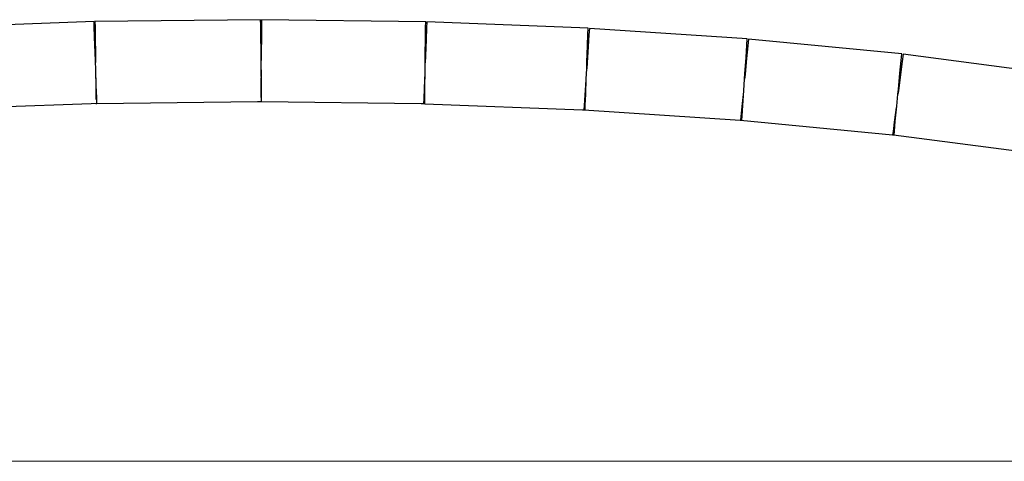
# Model space of a CAD drawing. Header units: millimetres. Extents: x 4476663 to 4477054, y -30323851 to -30323414.
# Tile 91 of 256: x 4476895.233 to 4476895.769, y -30323760.864 to -30323760.623. Entities that reach past the tile are written whole.
import ezdxf

# ---------------------------------------------------------------- set-up
doc = ezdxf.new("R2010")
doc.units = ezdxf.units.MM
doc.layers.add('CE-Condutos (Teto)', color=1, linetype='Continuous', lineweight=25)
doc.layers.add('IFC-Parede padrão-Contorno', color=44, linetype='Continuous', lineweight=5)

msp = doc.modelspace()

# ---------------------------------------------------------------- linework, layer by layer
at = {"layer": 'CE-Condutos (Teto)'}
for p, q in [((4476895.27361, -30323760.62416), (4476895.1831, -30323760.62736)), ((4476895.2737, -30323760.62672), (4476895.27361, -30323760.62416)), ((4476895.36429, -30323760.62312), (4476895.27413, -30323760.62419)), ((4476895.27413, -30323760.62419), (4476895.27416, -30323760.62697)), ((4476895.36433, -30323760.62589), (4476895.36429, -30323760.62312)), ((4476895.36483, -30323760.62318), (4476895.3648, -30323760.62617)), ((4476895.45412, -30323760.62429), (4476895.36483, -30323760.62318)), ((4476895.45408, -30323760.62728), (4476895.45412, -30323760.62429)), ((4476895.45469, -30323760.62438), (4476895.45457, -30323760.62759)), ((4476895.54256, -30323760.62773), (4476895.45469, -30323760.62438)), ((4476895.27391, -30323760.6327), (4476895.2737, -30323760.62672)), ((4476895.27416, -30323760.62697), (4476895.27424, -30323760.63311)), ((4476895.3644, -30323760.63204), (4476895.36433, -30323760.62589)), ((4476895.3648, -30323760.62617), (4476895.36472, -30323760.63248)), ((4476895.454, -30323760.6336), (4476895.45408, -30323760.62728)), ((4476895.45457, -30323760.62759), (4476895.45432, -30323760.63408)), ((4476895.54244, -30323760.63094), (4476895.54256, -30323760.62773)), ((4476895.54317, -30323760.62786), (4476895.54294, -30323760.63131)), ((4476895.62911, -30323760.63353), (4476895.54317, -30323760.62786)), ((4476895.27421, -30323760.64107), (4476895.27391, -30323760.6327)), ((4476895.27424, -30323760.63311), (4476895.27434, -30323760.64158)), ((4476895.3645, -30323760.6405), (4476895.3644, -30323760.63204)), ((4476895.36472, -30323760.63248), (4476895.36461, -30323760.64104)), ((4476895.4539, -30323760.64215), (4476895.454, -30323760.6336)), ((4476895.45432, -30323760.63408), (4476895.45399, -30323760.64272)), ((4476895.54219, -30323760.63744), (4476895.54244, -30323760.63094)), ((4476895.54294, -30323760.63131), (4476895.5425, -30323760.63797)), ((4476895.62888, -30323760.63698), (4476895.62911, -30323760.63353)), ((4476895.62976, -30323760.6337), (4476895.6294, -30323760.6374)), ((4476895.71323, -30323760.64173), (4476895.62976, -30323760.6337)), ((4476895.27453, -30323760.65037), (4476895.27421, -30323760.64107)), ((4476895.27434, -30323760.64158), (4476895.2744, -30323760.64646)), ((4476895.36456, -30323760.64543), (4476895.3645, -30323760.6405)), ((4476895.36461, -30323760.64104), (4476895.36456, -30323760.64542)), ((4476895.54186, -30323760.64608), (4476895.54219, -30323760.63744)), ((4476895.5425, -30323760.63797), (4476895.54193, -30323760.64669)), ((4476895.62844, -30323760.64364), (4476895.62888, -30323760.63698)), ((4476895.6294, -30323760.6374), (4476895.62874, -30323760.64423)), ((4476895.36461, -30323760.64982), (4476895.36456, -30323760.64543)), ((4476895.45378, -30323760.65146), (4476895.45384, -30323760.64655)), ((4476895.45384, -30323760.64655), (4476895.4539, -30323760.64215)), ((4476895.45399, -30323760.64272), (4476895.45384, -30323760.64656)), ((4476895.54172, -30323760.64991), (4476895.54186, -30323760.64608)), ((4476895.54193, -30323760.64669), (4476895.54172, -30323760.64992)), ((4476895.62787, -30323760.65236), (4476895.62844, -30323760.64364)), ((4476895.62874, -30323760.64423), (4476895.6279, -30323760.65303)), ((4476895.71221, -30323760.65227), (4476895.71287, -30323760.64543)), ((4476895.71342, -30323760.64594), (4476895.71251, -30323760.65295)), ((4476895.71287, -30323760.64543), (4476895.71323, -30323760.64173)), ((4476895.71393, -30323760.64198), (4476895.71342, -30323760.64594)), ((4476895.79441, -30323760.65244), (4476895.71393, -30323760.64198)), ((4476895.27445, -30323760.65089), (4476895.27455, -30323760.65944)), ((4476895.27484, -30323760.65901), (4476895.27453, -30323760.65037)), ((4476895.3645, -30323760.65035), (4476895.36439, -30323760.65881)), ((4476895.36471, -30323760.65837), (4476895.36461, -30323760.64982)), ((4476895.45363, -30323760.65202), (4476895.45331, -30323760.66037)), ((4476895.45368, -30323760.65993), (4476895.45378, -30323760.65146)), ((4476895.54151, -30323760.65537), (4476895.54172, -30323760.64991)), ((4476895.62766, -30323760.65555), (4476895.62787, -30323760.65236)), ((4476895.71137, -30323760.66106), (4476895.71221, -30323760.65227)), ((4476895.54132, -30323760.65596), (4476895.54077, -30323760.66418)), ((4476895.54119, -30323760.66372), (4476895.54151, -30323760.65537)), ((4476895.62725, -30323760.66162), (4476895.62766, -30323760.65555)), ((4476895.6279, -30323760.65303), (4476895.62765, -30323760.65556)), ((4476895.71251, -30323760.65295), (4476895.71136, -30323760.66181)), ((4476895.27455, -30323760.65944), (4476895.27462, -30323760.66576)), ((4476895.27507, -30323760.66547), (4476895.27484, -30323760.65901)), ((4476895.36439, -30323760.65881), (4476895.36431, -30323760.66495)), ((4476895.36479, -30323760.66468), (4476895.36471, -30323760.65837)), ((4476895.45331, -30323760.66037), (4476895.45309, -30323760.66633)), ((4476895.4536, -30323760.66607), (4476895.45368, -30323760.65993)), ((4476895.62701, -30323760.66226), (4476895.62623, -30323760.67033)), ((4476895.62671, -30323760.66985), (4476895.62725, -30323760.66162)), ((4476895.71112, -30323760.66362), (4476895.71137, -30323760.66106)), ((4476895.71136, -30323760.66181), (4476895.71112, -30323760.6636)), ((4476895.27462, -30323760.66576), (4476895.27464, -30323760.6666)), ((4476895.27518, -30323760.66866), (4476895.27507, -30323760.66547)), ((4476895.27518, -30323760.66873), (4476895.36253, -30323760.6677)), ((4476895.36253, -30323760.6677), (4476895.36482, -30323760.66767)), ((4476895.36428, -30323760.66768), (4476895.36428, -30323760.66772)), ((4476895.36428, -30323760.66772), (4476895.36482, -30323760.66773)), ((4476895.36431, -30323760.66495), (4476895.36431, -30323760.66547)), ((4476895.36482, -30323760.66767), (4476895.36479, -30323760.66468)), ((4476895.36482, -30323760.66773), (4476895.45157, -30323760.66881)), ((4476895.45308, -30323760.66648), (4476895.45299, -30323760.66882)), ((4476895.45309, -30323760.66633), (4476895.45308, -30323760.66648)), ((4476895.45356, -30323760.66883), (4476895.4536, -30323760.66607)), ((4476895.54077, -30323760.66418), (4476895.5404, -30323760.66994)), ((4476895.54096, -30323760.66969), (4476895.54119, -30323760.66372)), ((4476895.71048, -30323760.67029), (4476895.71112, -30323760.66362)), ((4476895.71112, -30323760.6636), (4476895.71112, -30323760.66362)), ((4476895.18517, -30323760.67183), (4476895.27211, -30323760.66876)), ((4476895.27211, -30323760.66876), (4476895.27518, -30323760.66866)), ((4476895.27466, -30323760.66867), (4476895.27466, -30323760.66873)), ((4476895.27466, -30323760.66873), (4476895.27518, -30323760.66873)), ((4476895.45157, -30323760.66881), (4476895.45356, -30323760.66883)), ((4476895.45299, -30323760.66882), (4476895.45299, -30323760.66886)), ((4476895.45299, -30323760.66886), (4476895.45356, -30323760.66888)), ((4476895.45356, -30323760.66888), (4476895.53939, -30323760.67216)), ((4476895.53939, -30323760.67216), (4476895.54025, -30323760.6722)), ((4476895.5404, -30323760.66994), (4476895.54025, -30323760.6722)), ((4476895.54025, -30323760.6722), (4476895.54086, -30323760.67222)), ((4476895.54025, -30323760.6722), (4476895.54025, -30323760.67222)), ((4476895.54025, -30323760.67222), (4476895.62533, -30323760.67783)), ((4476895.54086, -30323760.67222), (4476895.54096, -30323760.66969)), ((4476895.62623, -30323760.67033), (4476895.6257, -30323760.67584)), ((4476895.62633, -30323760.6756), (4476895.62671, -30323760.66985)), ((4476895.71016, -30323760.67097), (4476895.70914, -30323760.67885)), ((4476895.7097, -30323760.67836), (4476895.71048, -30323760.67029)), ((4476895.62533, -30323760.67783), (4476895.62551, -30323760.67784)), ((4476895.6257, -30323760.67584), (4476895.62551, -30323760.67785)), ((4476895.62551, -30323760.67784), (4476895.62618, -30323760.67788)), ((4476895.62551, -30323760.67785), (4476895.70823, -30323760.68581)), ((4476895.62618, -30323760.67788), (4476895.62633, -30323760.6756)), ((4476895.70914, -30323760.67885), (4476895.70846, -30323760.6841)), ((4476895.70917, -30323760.68387), (4476895.7097, -30323760.67836)), ((4476895.70846, -30323760.6841), (4476895.70824, -30323760.68579)), ((4476895.70898, -30323760.68588), (4476895.70917, -30323760.68387)), ((4476895.70823, -30323760.68581), (4476895.70873, -30323760.68586)), ((4476895.70873, -30323760.68586), (4476895.78871, -30323760.69625)), ((4476895.70873, -30323760.68586), (4476895.70898, -30323760.68588))]:
    msp.add_line(p, q, dxfattribs=at)
at = {"layer": 'IFC-Parede padrão-Contorno', "color": 8, "lineweight": 5}
msp.add_line((4476890.44598, -30323760.86366), (4476895.82572, -30323760.86366), dxfattribs=at)

doc.saveas('drawing.dxf')
